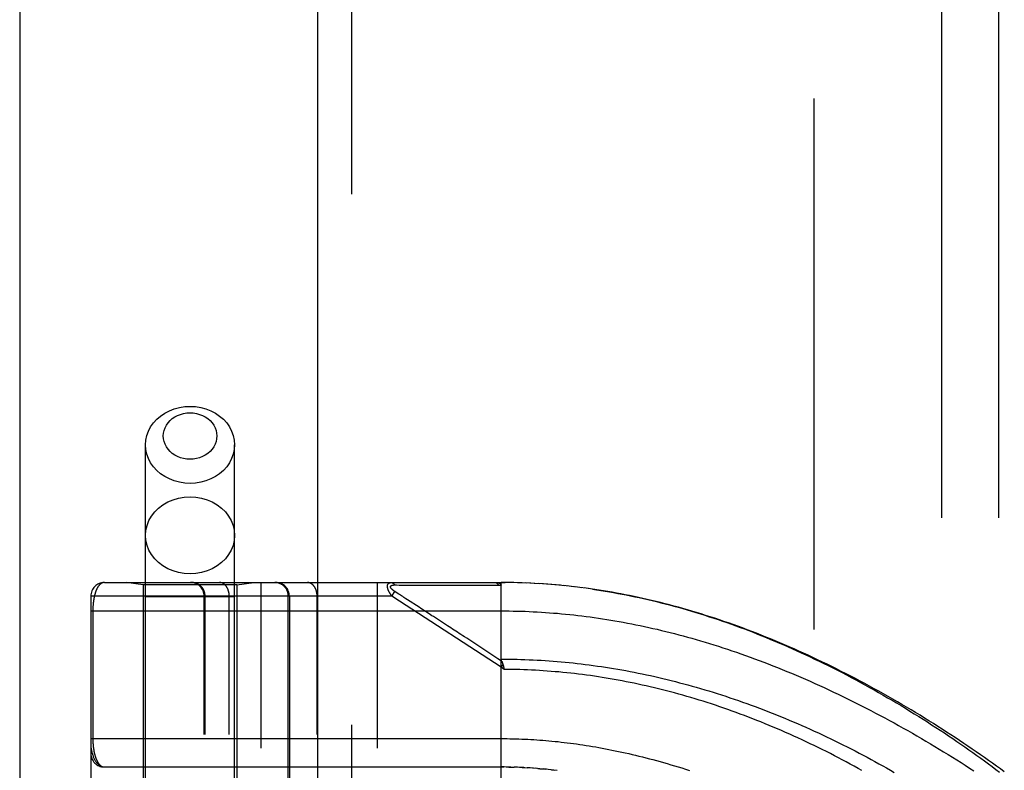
# Model space of a CAD drawing. Header units: inches. Extents: x 0 to 212, y 0 to 138.
# Tile 48 of 256: x 35.13 to 37.3, y 44.13 to 45.79. Entities that reach past the tile are written whole.
import ezdxf

# ---------------------------------------------------------------- set-up
doc = ezdxf.new("R2010")
doc.units = ezdxf.units.IN
doc.header["$LTSCALE"] = 11.6875
doc.header["$MEASUREMENT"] = 0
doc.linetypes.add('HIDDEN', pattern=[0.2, 0.1, -0.1])
doc.layers.get('0').update_dxf_attribs({"linetype": 'CONTINUOUS'})
for name, color, linetype in [('DEFAULT_2', 8, 'HIDDEN'), ('LEFTHAND_DOOR_ASSEMBLY', 7, 'CONTINUOUS'), ('SUBPANEL', 7, 'CONTINUOUS')]:
    doc.layers.add(name, color=color, linetype=linetype)

msp = doc.modelspace()

# ---------------------------------------------------------------- linework, layer by layer
at = {"color": 3, "linetype": 'Continuous'}
msp.add_line((35.1337, 101.3468), (35.1337, 38.4248), dxfattribs=at)
at = {"layer": 'DEFAULT_2', "color": 8, "linetype": 'HIDDEN'}
msp.add_line((36.8837, 39.7688), (36.8837, 96.8728), dxfattribs=at)
at = {"layer": 'LEFTHAND_DOOR_ASSEMBLY', "color": 3, "linetype": 'Continuous'}
msp.add_line((35.7894, 97.9958), (35.7894, 38.6458), dxfattribs=at)
at = {"layer": 'LEFTHAND_DOOR_ASSEMBLY', "color": 8, "linetype": 'HIDDEN'}
for p, q in [((35.8644, 97.9958), (35.8644, 38.6458)), ((35.4109, 41.6678), (35.4109, 44.8502)), ((35.6069, 41.6678), (35.6069, 44.8502)), ((35.3202, 44.5471), (36.1939, 44.5471)), ((35.4059, 44.5418), (35.3684, 44.5471)), ((35.6119, 44.5418), (35.6494, 44.5471)), ((35.6652, 41.8446), (35.6652, 44.5471)), ((35.9216, 41.8446), (35.9216, 44.5471)), ((36.1939, 43.8823), (36.1939, 44.5471)), ((36.2032, 44.547), (36.1939, 44.5471)), ((36.1939, 44.5471), (36.203, 44.547)), ((36.2125, 44.5469), (36.203, 44.547)), ((36.2218, 44.5468), (36.2121, 44.5469)), ((36.2311, 44.5465), (36.2212, 44.5468)), ((36.2405, 44.5463), (36.2303, 44.5466)), ((36.2498, 44.5459), (36.2394, 44.5463)), ((36.2592, 44.5455), (36.2485, 44.546)), ((36.2685, 44.545), (36.2576, 44.5456)), ((36.2779, 44.5445), (36.2667, 44.5451)), ((36.2872, 44.5439), (36.2758, 44.5446)), ((36.2966, 44.5432), (36.2849, 44.5441)), ((35.4059, 44.5418), (35.4059, 43.9958)), ((35.6119, 44.5418), (35.4059, 44.5418)), ((35.6119, 44.5418), (35.6119, 43.9958)), ((35.9536, 44.5171), (35.9602, 44.5271)), ((35.9675, 44.5224), (35.9602, 44.5271)), ((35.961, 44.5416), (35.9638, 44.5416)), ((35.9638, 44.5416), (35.9696, 44.5415)), ((35.9699, 44.5208), (35.9675, 44.5224)), ((35.9696, 44.5415), (36.0016, 44.5415)), ((36.0016, 44.5415), (36.0068, 44.5415)), ((36.0068, 44.5415), (36.0404, 44.5414)), ((36.0404, 44.5414), (36.0456, 44.5414)), ((36.0456, 44.5414), (36.051, 44.5414)), ((36.306, 44.5425), (36.294, 44.5434)), ((36.3153, 44.5417), (36.3032, 44.5427)), ((36.3247, 44.5409), (36.3123, 44.542)), ((36.3341, 44.5399), (36.3215, 44.5412)), ((36.3436, 44.539), (36.3306, 44.5403)), ((36.353, 44.5379), (36.3398, 44.5394)), ((36.3624, 44.5368), (36.349, 44.5384)), ((36.3719, 44.5356), (36.3582, 44.5373)), ((36.3814, 44.5344), (36.3674, 44.5362)), ((36.3908, 44.5331), (36.3766, 44.535)), ((35.2902, 44.5171), (35.2902, 41.8746)), ((35.9536, 44.5171), (35.2902, 44.5171)), ((35.6069, 44.5158), (35.4109, 44.5158)), ((35.5401, 41.8746), (35.5401, 44.5171)), ((35.5421, 41.8746), (35.5421, 44.5171)), ((35.5952, 41.8746), (35.5952, 44.5171)), ((35.7253, 43.9958), (35.7253, 44.5171)), ((35.7277, 44.5171), (35.7277, 43.9958)), ((35.7887, 41.8746), (35.7887, 44.5171)), ((35.9703, 44.5062), (35.9536, 44.5171)), ((35.9723, 44.5192), (35.9699, 44.5208)), ((36.1939, 44.3603), (35.9703, 44.5062)), ((35.9747, 44.5177), (35.9723, 44.5192)), ((35.9845, 44.5113), (35.9798, 44.5143)), ((35.9881, 44.509), (35.9845, 44.5113)), ((36.0132, 44.4926), (35.9881, 44.509)), ((35.2902, 44.4846), (36.1939, 44.4846)), ((35.2948, 44.4846), (35.2948, 44.2025)), ((36.0171, 44.49), (36.0132, 44.4926)), ((36.187, 44.3793), (36.1182, 44.4242)), ((36.1952, 44.374), (36.187, 44.3793)), ((36.198, 44.3667), (36.1939, 44.3603)), ((36.2008, 44.3557), (36.1939, 44.3603)), ((36.1992, 44.3625), (36.1995, 44.3613)), ((36.1995, 44.3613), (36.1998, 44.3601)), ((36.1998, 44.3601), (36.2001, 44.3589)), ((35.3202, 44.1408), (36.1997, 44.1408)), ((36.201, 44.1408), (36.1939, 44.1408)), ((36.2082, 44.1407), (36.1997, 44.1408)), ((36.2154, 44.1406), (36.2054, 44.1407)), ((36.2112, 44.1406), (36.217, 44.1405)), ((36.2154, 44.1406), (36.2227, 44.1404)), ((36.2298, 44.1401), (36.2226, 44.1404)), ((36.237, 44.1399), (36.2285, 44.1402)), ((36.2441, 44.1395), (36.2343, 44.14)), ((36.2401, 44.1397), (36.2459, 44.1394)), ((36.2441, 44.1395), (36.2517, 44.1391)), ((36.2581, 44.1387), (36.2511, 44.1391)), ((36.2652, 44.1382), (36.2575, 44.1387)), ((36.2722, 44.1377), (36.2633, 44.1383)), ((36.2794, 44.1371), (36.2692, 44.1379)), ((36.2751, 44.1374), (36.2809, 44.1369)), ((36.2942, 44.1357), (36.2867, 44.1364)), ((36.3019, 44.1349), (36.2928, 44.1358)), ((36.3047, 44.1346), (36.3106, 44.1339))]:
    msp.add_line(p, q, dxfattribs=at)
for points in [[(35.4109, 44.8502), (35.4116, 44.8604), (35.4138, 44.8705), (35.4173, 44.8803), (35.4221, 44.8896), (35.4283, 44.8984), (35.4356, 44.9064), (35.4439, 44.9137), (35.4532, 44.92), (35.4634, 44.9253), (35.4742, 44.9295), (35.4855, 44.9326), (35.4971, 44.9344), (35.5089, 44.935)], [(35.5089, 44.935), (35.5207, 44.9344), (35.5324, 44.9326), (35.5437, 44.9295), (35.5545, 44.9253), (35.5646, 44.92), (35.5739, 44.9137), (35.5823, 44.9064), (35.5896, 44.8984), (35.5957, 44.8896), (35.6005, 44.8803), (35.6041, 44.8705), (35.6062, 44.8604), (35.6069, 44.8502)], [(35.5089, 44.8186), (35.5018, 44.8189), (35.4948, 44.82), (35.488, 44.8219), (35.4815, 44.8244), (35.4754, 44.8276), (35.4698, 44.8314), (35.4648, 44.8358), (35.4604, 44.8406), (35.4567, 44.8459), (35.4538, 44.8515), (35.4516, 44.8574), (35.4503, 44.8635), (35.4499, 44.8697), (35.4503, 44.8758), (35.4516, 44.8819), (35.4538, 44.8878), (35.4567, 44.8934), (35.4604, 44.8987), (35.4648, 44.9036), (35.4698, 44.9079), (35.4754, 44.9117), (35.4815, 44.9149), (35.488, 44.9174), (35.4948, 44.9193), (35.5018, 44.9204), (35.5089, 44.9208)], [(35.5089, 44.9208), (35.5161, 44.9204), (35.523, 44.9193), (35.5298, 44.9174), (35.5363, 44.9149), (35.5424, 44.9117), (35.548, 44.9079), (35.5531, 44.9035), (35.5575, 44.8987), (35.5612, 44.8934), (35.5641, 44.8878), (35.5662, 44.8819), (35.5675, 44.8758), (35.5679, 44.8697), (35.5675, 44.8635), (35.5662, 44.8574), (35.5641, 44.8515), (35.5611, 44.8459), (35.5575, 44.8406), (35.5531, 44.8358), (35.548, 44.8314), (35.5424, 44.8276), (35.5363, 44.8244), (35.5298, 44.8219), (35.523, 44.82), (35.5161, 44.8189), (35.5089, 44.8186)], [(35.5089, 44.7653), (35.4971, 44.7659), (35.4855, 44.7678), (35.4742, 44.7708), (35.4634, 44.775), (35.4532, 44.7803), (35.4439, 44.7866), (35.4356, 44.7939), (35.4283, 44.8019), (35.4221, 44.8107), (35.4173, 44.8201), (35.4138, 44.8298), (35.4116, 44.8399), (35.4109, 44.8502)], [(35.6069, 44.8502), (35.6062, 44.8399), (35.6041, 44.8298), (35.6005, 44.8201), (35.5957, 44.8107), (35.5896, 44.8019), (35.5823, 44.7939), (35.5739, 44.7866), (35.5646, 44.7803), (35.5545, 44.775), (35.5437, 44.7708), (35.5324, 44.7678), (35.5207, 44.7659), (35.5089, 44.7653)], [(35.4109, 44.6509), (35.4118, 44.662), (35.4143, 44.6729), (35.4184, 44.6834), (35.424, 44.6933), (35.4312, 44.7026), (35.4396, 44.7109), (35.4493, 44.7182), (35.4599, 44.7244), (35.4714, 44.7293), (35.4836, 44.7329), (35.4961, 44.7351), (35.5089, 44.7358)], [(35.5089, 44.7358), (35.5217, 44.7351), (35.5343, 44.7329), (35.5464, 44.7293), (35.5579, 44.7244), (35.5686, 44.7182), (35.5782, 44.7109), (35.5867, 44.7026), (35.5938, 44.6933), (35.5995, 44.6834), (35.6036, 44.6729), (35.6061, 44.662), (35.6069, 44.6509)], [(35.5089, 44.566), (35.4961, 44.5668), (35.4836, 44.5689), (35.4714, 44.5725), (35.4599, 44.5774), (35.4493, 44.5836), (35.4396, 44.5909), (35.4312, 44.5992), (35.424, 44.6085), (35.4184, 44.6184), (35.4143, 44.6289), (35.4118, 44.6398), (35.4109, 44.6509)], [(35.6069, 44.6509), (35.6061, 44.6398), (35.6036, 44.6289), (35.5995, 44.6184), (35.5938, 44.6085), (35.5867, 44.5992), (35.5782, 44.5909), (35.5686, 44.5836), (35.5579, 44.5774), (35.5464, 44.5725), (35.5343, 44.5689), (35.5217, 44.5668), (35.5089, 44.566)], [(35.3202, 44.5471), (35.3196, 44.547), (35.3189, 44.547), (35.3184, 44.5469), (35.3178, 44.5468), (35.3172, 44.5467), (35.3166, 44.5465), (35.3161, 44.5463), (35.3155, 44.5461), (35.315, 44.5459), (35.3144, 44.5456), (35.3139, 44.5454), (35.3134, 44.545), (35.3129, 44.5447), (35.3124, 44.5444), (35.3119, 44.544), (35.3114, 44.5436), (35.3109, 44.5432), (35.3104, 44.5428), (35.31, 44.5423), (35.3095, 44.5418), (35.309, 44.5413), (35.3086, 44.5408), (35.3082, 44.5403), (35.3078, 44.5398), (35.3073, 44.5392), (35.3069, 44.5387), (35.3065, 44.5381), (35.3061, 44.5375), (35.3057, 44.5369), (35.3054, 44.5362), (35.305, 44.5356), (35.3046, 44.5349), (35.3043, 44.5343), (35.3039, 44.5336), (35.3036, 44.5329), (35.3033, 44.5322), (35.3029, 44.5315), (35.3026, 44.5308), (35.3023, 44.5301), (35.302, 44.5293), (35.3017, 44.5286), (35.3014, 44.5278), (35.3011, 44.5271), (35.3009, 44.5263), (35.3006, 44.5255), (35.3003, 44.5248), (35.3001, 44.524), (35.2998, 44.5232), (35.2996, 44.5224), (35.2994, 44.5216), (35.2992, 44.5207), (35.2989, 44.5199), (35.2987, 44.5191), (35.2985, 44.5183), (35.2983, 44.5175), (35.2981, 44.5166), (35.2979, 44.5158), (35.2977, 44.5149), (35.2976, 44.5141), (35.2974, 44.5132), (35.2972, 44.5124), (35.2971, 44.5115), (35.2969, 44.5107), (35.2968, 44.5098), (35.2966, 44.5089), (35.2965, 44.5081), (35.2964, 44.5072), (35.2962, 44.5063), (35.2961, 44.5055), (35.296, 44.5046), (35.2959, 44.5038), (35.2958, 44.5029), (35.2957, 44.502), (35.2956, 44.5012), (35.2955, 44.5003), (35.2954, 44.4995), (35.2954, 44.4986), (35.2953, 44.4978), (35.2952, 44.497), (35.2952, 44.4961), (35.2951, 44.4953), (35.2951, 44.4945), (35.295, 44.4936), (35.295, 44.4928), (35.2949, 44.492), (35.2949, 44.4912), (35.2949, 44.4903), (35.2948, 44.4895), (35.2948, 44.4887), (35.2948, 44.4879), (35.2948, 44.487), (35.2948, 44.4862), (35.2948, 44.4854), (35.2948, 44.4846)], [(35.5421, 44.5171), (35.5421, 44.5177), (35.5421, 44.5184), (35.542, 44.519), (35.542, 44.5197), (35.5419, 44.5203), (35.5418, 44.521), (35.5418, 44.5216), (35.5417, 44.5223), (35.5415, 44.5229), (35.5414, 44.5235), (35.5413, 44.5242), (35.5411, 44.5248), (35.5409, 44.5254), (35.5407, 44.5261), (35.5405, 44.5267), (35.5403, 44.5273), (35.5401, 44.5279), (35.5398, 44.5285), (35.5396, 44.5291), (35.5393, 44.5297), (35.539, 44.5303), (35.5387, 44.5309), (35.5384, 44.5315), (35.5381, 44.5321), (35.5378, 44.5326), (35.5375, 44.5332), (35.5371, 44.5337), (35.5367, 44.5343), (35.5364, 44.5348), (35.536, 44.5353), (35.5356, 44.5358), (35.5352, 44.5363), (35.5347, 44.5368), (35.5343, 44.5373), (35.5339, 44.5378), (35.5334, 44.5383), (35.5329, 44.5387), (35.5325, 44.5392), (35.532, 44.5396), (35.5315, 44.54), (35.531, 44.5404), (35.5305, 44.5409), (35.53, 44.5412), (35.5294, 44.5416), (35.5289, 44.542), (35.5284, 44.5424), (35.5278, 44.5427), (35.5273, 44.543), (35.5267, 44.5434), (35.5261, 44.5437), (35.5255, 44.544), (35.525, 44.5442), (35.5244, 44.5445), (35.5238, 44.5448), (35.5232, 44.545), (35.5226, 44.5452), (35.522, 44.5455), (35.5213, 44.5457), (35.5207, 44.5459), (35.5201, 44.546), (35.5195, 44.5462), (35.5188, 44.5463), (35.5182, 44.5465), (35.5176, 44.5466), (35.5169, 44.5467), (35.5163, 44.5468), (35.5157, 44.5469), (35.515, 44.5469), (35.5144, 44.547), (35.5137, 44.547), (35.5131, 44.547), (35.5124, 44.5471)], [(35.5952, 44.5171), (35.5952, 44.5177), (35.5951, 44.5184), (35.5951, 44.519), (35.5951, 44.5197), (35.595, 44.5203), (35.595, 44.521), (35.5949, 44.5216), (35.5948, 44.5223), (35.5948, 44.5229), (35.5947, 44.5235), (35.5946, 44.5242), (35.5944, 44.5248), (35.5943, 44.5254), (35.5942, 44.5261), (35.594, 44.5267), (35.5939, 44.5273), (35.5937, 44.5279), (35.5936, 44.5285), (35.5934, 44.5291), (35.5932, 44.5297), (35.593, 44.5303), (35.5928, 44.5309), (35.5926, 44.5315), (35.5923, 44.5321), (35.5921, 44.5326), (35.5918, 44.5332), (35.5916, 44.5337), (35.5913, 44.5343), (35.5911, 44.5348), (35.5908, 44.5353), (35.5905, 44.5358), (35.5902, 44.5363), (35.5899, 44.5368), (35.5896, 44.5373), (35.5893, 44.5378), (35.589, 44.5383), (35.5886, 44.5387), (35.5883, 44.5392), (35.5879, 44.5396), (35.5876, 44.54), (35.5872, 44.5404), (35.5869, 44.5409), (35.5865, 44.5412), (35.5861, 44.5416), (35.5857, 44.542), (35.5854, 44.5424), (35.585, 44.5427), (35.5846, 44.543), (35.5842, 44.5434), (35.5838, 44.5437), (35.5833, 44.544), (35.5829, 44.5442), (35.5825, 44.5445), (35.5821, 44.5448), (35.5816, 44.545), (35.5812, 44.5452), (35.5808, 44.5455), (35.5803, 44.5457), (35.5799, 44.5459), (35.5794, 44.546), (35.579, 44.5462), (35.5785, 44.5463), (35.5781, 44.5465), (35.5776, 44.5466), (35.5772, 44.5467), (35.5767, 44.5468), (35.5763, 44.5469), (35.5758, 44.5469), (35.5753, 44.547), (35.5749, 44.547), (35.5744, 44.547), (35.574, 44.5471)], [(35.7253, 44.5171), (35.7253, 44.5177), (35.7253, 44.5184), (35.7253, 44.519), (35.7252, 44.5197), (35.7252, 44.5203), (35.7251, 44.521), (35.725, 44.5216), (35.7249, 44.5223), (35.7248, 44.5229), (35.7246, 44.5235), (35.7245, 44.5242), (35.7243, 44.5248), (35.7242, 44.5254), (35.724, 44.5261), (35.7238, 44.5267), (35.7236, 44.5273), (35.7233, 44.5279), (35.7231, 44.5285), (35.7228, 44.5291), (35.7226, 44.5297), (35.7223, 44.5303), (35.722, 44.5309), (35.7217, 44.5315), (35.7214, 44.5321), (35.721, 44.5326), (35.7207, 44.5332), (35.7203, 44.5337), (35.72, 44.5343), (35.7196, 44.5348), (35.7192, 44.5353), (35.7188, 44.5358), (35.7184, 44.5363), (35.718, 44.5368), (35.7175, 44.5373), (35.7171, 44.5378), (35.7166, 44.5383), (35.7162, 44.5387), (35.7157, 44.5392), (35.7152, 44.5396), (35.7147, 44.54), (35.7142, 44.5404), (35.7137, 44.5409), (35.7132, 44.5412), (35.7127, 44.5416), (35.7122, 44.542), (35.7116, 44.5424), (35.7111, 44.5427), (35.7105, 44.543), (35.7099, 44.5434), (35.7094, 44.5437), (35.7088, 44.544), (35.7082, 44.5442), (35.7076, 44.5445), (35.707, 44.5448), (35.7064, 44.545), (35.7058, 44.5452), (35.7052, 44.5455), (35.7046, 44.5457), (35.704, 44.5459), (35.7033, 44.546), (35.7027, 44.5462), (35.7021, 44.5463), (35.7015, 44.5465), (35.7008, 44.5466), (35.7002, 44.5467), (35.6995, 44.5468), (35.6989, 44.5469), (35.6982, 44.5469), (35.6976, 44.547), (35.697, 44.547), (35.6963, 44.547), (35.6957, 44.5471)], [(35.7887, 44.5171), (35.7887, 44.5177), (35.7887, 44.5184), (35.7887, 44.519), (35.7886, 44.5197), (35.7886, 44.5203), (35.7885, 44.521), (35.7885, 44.5216), (35.7884, 44.5223), (35.7883, 44.5229), (35.7882, 44.5235), (35.7881, 44.5242), (35.788, 44.5248), (35.7879, 44.5254), (35.7877, 44.5261), (35.7876, 44.5267), (35.7874, 44.5273), (35.7873, 44.5279), (35.7871, 44.5285), (35.7869, 44.5291), (35.7867, 44.5297), (35.7865, 44.5303), (35.7863, 44.5309), (35.7861, 44.5315), (35.7859, 44.5321), (35.7856, 44.5326), (35.7854, 44.5332), (35.7851, 44.5337), (35.7849, 44.5343), (35.7846, 44.5348), (35.7843, 44.5353), (35.784, 44.5358), (35.7837, 44.5363), (35.7834, 44.5368), (35.7831, 44.5373), (35.7828, 44.5378), (35.7825, 44.5383), (35.7822, 44.5387), (35.7818, 44.5392), (35.7815, 44.5396), (35.7811, 44.54), (35.7808, 44.5404), (35.7804, 44.5409), (35.78, 44.5412), (35.7797, 44.5416), (35.7793, 44.542), (35.7789, 44.5424), (35.7785, 44.5427), (35.7781, 44.543), (35.7777, 44.5434), (35.7773, 44.5437), (35.7769, 44.544), (35.7765, 44.5442), (35.776, 44.5445), (35.7756, 44.5448), (35.7752, 44.545), (35.7747, 44.5452), (35.7743, 44.5455), (35.7739, 44.5457), (35.7734, 44.5459), (35.773, 44.546), (35.7725, 44.5462), (35.7721, 44.5463), (35.7716, 44.5465), (35.7712, 44.5466), (35.7707, 44.5467), (35.7703, 44.5468), (35.7698, 44.5469), (35.7693, 44.5469), (35.7689, 44.547), (35.7684, 44.547), (35.768, 44.547), (35.7675, 44.5471)], [(35.9536, 44.5171), (35.9532, 44.5177), (35.9527, 44.5183), (35.9522, 44.5189), (35.9518, 44.5196), (35.9514, 44.5201), (35.951, 44.5207), (35.9506, 44.5213), (35.9502, 44.5218), (35.9499, 44.5224), (35.9496, 44.5229), (35.9492, 44.5234), (35.9489, 44.5239), (35.9487, 44.5244), (35.9484, 44.5249), (35.9481, 44.5254), (35.9478, 44.5258), (35.9476, 44.5263), (35.9474, 44.5267), (35.9471, 44.5272), (35.9469, 44.5276), (35.9467, 44.528), (35.9465, 44.5284), (35.9463, 44.5288), (35.9461, 44.5292), (35.946, 44.5296), (35.9458, 44.53), (35.9456, 44.5304), (35.9455, 44.5308), (35.9453, 44.5311), (35.9452, 44.5315), (35.9451, 44.5319), (35.9449, 44.5322), (35.9448, 44.5326), (35.9447, 44.5329), (35.9446, 44.5333), (35.9445, 44.5336), (35.9444, 44.5339), (35.9443, 44.5342), (35.9442, 44.5346), (35.9442, 44.5349), (35.9441, 44.5352), (35.944, 44.5355), (35.944, 44.5358), (35.9439, 44.5361), (35.9439, 44.5364), (35.9438, 44.5367), (35.9438, 44.537), (35.9438, 44.5373), (35.9437, 44.5376), (35.9437, 44.5378), (35.9437, 44.5381), (35.9437, 44.5384), (35.9437, 44.5387), (35.9437, 44.5389), (35.9437, 44.5392), (35.9437, 44.5394), (35.9437, 44.5397), (35.9437, 44.5399), (35.9438, 44.5402), (35.9438, 44.5404), (35.9438, 44.5407), (35.9439, 44.5409), (35.9439, 44.5411), (35.944, 44.5414), (35.944, 44.5416), (35.9441, 44.5418), (35.9442, 44.542), (35.9442, 44.5422), (35.9443, 44.5425), (35.9444, 44.5427), (35.9445, 44.5429), (35.9446, 44.5431), (35.9447, 44.5433), (35.9448, 44.5435), (35.9449, 44.5436), (35.945, 44.5438), (35.9452, 44.544), (35.9453, 44.5442), (35.9455, 44.5444), (35.9456, 44.5445), (35.9458, 44.5447), (35.9459, 44.5449), (35.9461, 44.545), (35.9463, 44.5452), (35.9465, 44.5453), (35.9467, 44.5455), (35.9469, 44.5456), (35.9471, 44.5458), (35.9473, 44.5459), (35.9476, 44.546), (35.9478, 44.5461), (35.9481, 44.5463), (35.9484, 44.5464), (35.9486, 44.5465), (35.949, 44.5466), (35.9493, 44.5467), (35.9496, 44.5468), (35.95, 44.5468), (35.9503, 44.5469), (35.9507, 44.5469), (35.9511, 44.547), (35.9516, 44.547), (35.952, 44.547), (35.9525, 44.5471)], [(35.9525, 44.5471), (35.9527, 44.547), (35.9529, 44.547), (35.9531, 44.547), (35.9533, 44.547), (35.9536, 44.5469), (35.9538, 44.5469), (35.954, 44.5468), (35.9542, 44.5467), (35.9544, 44.5466), (35.9546, 44.5465), (35.9549, 44.5464), (35.9551, 44.5463), (35.9553, 44.5462), (35.9555, 44.5461), (35.9557, 44.5459), (35.9559, 44.5458), (35.9561, 44.5456), (35.9563, 44.5454), (35.9565, 44.5453), (35.9567, 44.5451), (35.9569, 44.5449), (35.9571, 44.5447), (35.9572, 44.5445), (35.9574, 44.5442), (35.9576, 44.544), (35.9578, 44.5438), (35.9579, 44.5435), (35.9581, 44.5433), (35.9583, 44.543), (35.9584, 44.5427), (35.9586, 44.5425), (35.9587, 44.5422), (35.9589, 44.5419), (35.959, 44.5416)], [(36.1811, 44.5471), (36.1817, 44.547), (36.1823, 44.547), (36.1829, 44.547), (36.1834, 44.547), (36.1839, 44.5469), (36.1844, 44.5469), (36.1849, 44.5468), (36.1854, 44.5468), (36.1858, 44.5467), (36.1863, 44.5467), (36.1867, 44.5466), (36.1871, 44.5465), (36.1875, 44.5464), (36.1878, 44.5464), (36.1882, 44.5463), (36.1885, 44.5462), (36.1888, 44.5461), (36.1891, 44.546), (36.1894, 44.5459), (36.1897, 44.5458), (36.1899, 44.5457), (36.1902, 44.5456), (36.1904, 44.5455), (36.1907, 44.5454), (36.1909, 44.5453), (36.1911, 44.5451), (36.1913, 44.545), (36.1915, 44.5449), (36.1917, 44.5448), (36.1918, 44.5447), (36.192, 44.5446), (36.1922, 44.5445), (36.1923, 44.5443), (36.1924, 44.5442), (36.1926, 44.5441), (36.1927, 44.544), (36.1928, 44.5439), (36.1929, 44.5437), (36.193, 44.5436), (36.1931, 44.5435), (36.1932, 44.5434), (36.1933, 44.5432), (36.1934, 44.5431), (36.1935, 44.543), (36.1935, 44.5428), (36.1936, 44.5427), (36.1937, 44.5426), (36.1937, 44.5424), (36.1938, 44.5423), (36.1938, 44.5421), (36.1938, 44.542), (36.1939, 44.5418), (36.1939, 44.5417), (36.1939, 44.5415), (36.1939, 44.5414), (36.1939, 44.5412)], [(36.1811, 44.5471), (36.1814, 44.547), (36.1816, 44.547), (36.1818, 44.547), (36.182, 44.547), (36.1823, 44.5469), (36.1825, 44.5469), (36.1827, 44.5468), (36.1829, 44.5467), (36.1832, 44.5466), (36.1834, 44.5465), (36.1836, 44.5464), (36.1838, 44.5463), (36.184, 44.5462), (36.1842, 44.546), (36.1844, 44.5459), (36.1846, 44.5457), (36.1848, 44.5456), (36.185, 44.5454), (36.1852, 44.5452), (36.1854, 44.545), (36.1856, 44.5448), (36.1858, 44.5446), (36.186, 44.5444), (36.1862, 44.5441), (36.1864, 44.5439), (36.1865, 44.5437), (36.1867, 44.5434), (36.1869, 44.5431), (36.187, 44.5429), (36.1872, 44.5426), (36.1874, 44.5423), (36.1875, 44.542), (36.1877, 44.5417), (36.1878, 44.5414)], [(35.9602, 44.5271), (35.9597, 44.5274), (35.9592, 44.5277), (35.9588, 44.528), (35.9584, 44.5283), (35.958, 44.5286), (35.9576, 44.5289), (35.9572, 44.5292), (35.9568, 44.5295), (35.9565, 44.5297), (35.9561, 44.53), (35.9558, 44.5302), (35.9555, 44.5305), (35.9552, 44.5307), (35.9549, 44.531), (35.9547, 44.5312), (35.9544, 44.5314), (35.9542, 44.5316), (35.9539, 44.5319), (35.9537, 44.5321), (35.9535, 44.5323), (35.9533, 44.5325), (35.9531, 44.5327), (35.9529, 44.5329), (35.9527, 44.5331), (35.9525, 44.5333), (35.9523, 44.5335), (35.9522, 44.5337), (35.952, 44.5338), (35.9519, 44.534), (35.9517, 44.5342), (35.9516, 44.5344), (35.9515, 44.5345), (35.9514, 44.5347), (35.9513, 44.5349), (35.9512, 44.535), (35.9511, 44.5352), (35.951, 44.5354), (35.9509, 44.5355), (35.9508, 44.5357), (35.9507, 44.5358), (35.9506, 44.536), (35.9506, 44.5361), (35.9505, 44.5363), (35.9505, 44.5364), (35.9504, 44.5366), (35.9504, 44.5367), (35.9503, 44.5369), (35.9503, 44.537), (35.9503, 44.5371), (35.9503, 44.5373), (35.9502, 44.5374), (35.9502, 44.5375), (35.9502, 44.5376), (35.9502, 44.5378), (35.9502, 44.5379), (35.9502, 44.538), (35.9503, 44.5381), (35.9503, 44.5383), (35.9503, 44.5384), (35.9503, 44.5385), (35.9504, 44.5386), (35.9504, 44.5387), (35.9505, 44.5388), (35.9505, 44.5389), (35.9506, 44.539), (35.9506, 44.5391), (35.9507, 44.5392), (35.9508, 44.5394), (35.9509, 44.5395), (35.951, 44.5395), (35.951, 44.5396), (35.9511, 44.5397), (35.9512, 44.5398), (35.9514, 44.5399), (35.9515, 44.54), (35.9516, 44.5401), (35.9517, 44.5402), (35.9519, 44.5403), (35.952, 44.5403), (35.9522, 44.5404), (35.9523, 44.5405), (35.9525, 44.5406), (35.9527, 44.5407), (35.9528, 44.5407), (35.953, 44.5408), (35.9532, 44.5409), (35.9534, 44.5409), (35.9537, 44.541), (35.9539, 44.5411), (35.9541, 44.5411), (35.9544, 44.5412), (35.9547, 44.5412), (35.9549, 44.5413), (35.9552, 44.5413), (35.9555, 44.5414), (35.9558, 44.5414), (35.9562, 44.5415), (35.9565, 44.5415), (35.9569, 44.5415), (35.9573, 44.5415), (35.9577, 44.5416), (35.9581, 44.5416), (35.9586, 44.5416), (35.959, 44.5416)], [(35.959, 44.5416), (35.96, 44.5416), (35.961, 44.5416)], [(36.051, 44.5414), (36.0539, 44.5414), (36.0569, 44.5414), (36.06, 44.5414), (36.0634, 44.5414), (36.0669, 44.5414), (36.0743, 44.5414)], [(36.0743, 44.5414), (36.0782, 44.5414), (36.082, 44.5414), (36.0859, 44.5414), (36.0897, 44.5414), (36.0935, 44.5414), (36.0973, 44.5414), (36.1011, 44.5414), (36.1049, 44.5414), (36.1088, 44.5414), (36.1129, 44.5414), (36.117, 44.5414), (36.1453, 44.5414)], [(36.1453, 44.5414), (36.1506, 44.5414), (36.1562, 44.5414), (36.162, 44.5414), (36.168, 44.5414), (36.1743, 44.5414), (36.1809, 44.5414), (36.1878, 44.5414)], [(36.1878, 44.5414), (36.1888, 44.5414), (36.1898, 44.5414), (36.1908, 44.5414), (36.1918, 44.5413), (36.1929, 44.5413), (36.1939, 44.5412)], [(37.3023, 44.1303), (37.2937, 44.1366), (37.2851, 44.1428), (37.2763, 44.1491), (37.2675, 44.1554), (37.2586, 44.1616), (37.2496, 44.1679), (37.2406, 44.1742), (37.2314, 44.1804), (37.2222, 44.1867), (37.2129, 44.1929), (37.2036, 44.1992), (37.1942, 44.2054), (37.1847, 44.2116), (37.1752, 44.2178), (37.1656, 44.224), (37.1559, 44.2302), (37.1462, 44.2363), (37.1364, 44.2424), (37.1266, 44.2485), (37.1167, 44.2546), (37.1068, 44.2606), (37.0968, 44.2666), (37.0868, 44.2726), (37.0768, 44.2785), (37.0667, 44.2844), (37.0565, 44.2903), (37.0464, 44.2961), (37.0362, 44.3018), (37.0259, 44.3076), (37.0157, 44.3132), (37.0054, 44.3189), (36.9951, 44.3244), (36.9848, 44.3299), (36.9744, 44.3354), (36.9641, 44.3408), (36.9537, 44.3462), (36.9433, 44.3514), (36.9329, 44.3567), (36.9225, 44.3618), (36.9121, 44.3669), (36.9017, 44.372), (36.8912, 44.377), (36.8808, 44.3819), (36.8704, 44.3867), (36.86, 44.3915), (36.8496, 44.3962), (36.8392, 44.4008), (36.8288, 44.4054), (36.8184, 44.4098), (36.808, 44.4142), (36.7977, 44.4186), (36.7873, 44.4229), (36.777, 44.427), (36.7667, 44.4312), (36.7564, 44.4352), (36.7461, 44.4392), (36.7358, 44.4431), (36.7256, 44.4469), (36.7154, 44.4506), (36.7052, 44.4543), (36.695, 44.4579), (36.6848, 44.4614), (36.6747, 44.4649), (36.6646, 44.4682), (36.6545, 44.4715), (36.6445, 44.4747), (36.6344, 44.4779), (36.6244, 44.4809), (36.6144, 44.4839), (36.6044, 44.4869), (36.5945, 44.4897), (36.5846, 44.4925), (36.5747, 44.4952), (36.5648, 44.4978), (36.555, 44.5004), (36.5451, 44.5028), (36.5353, 44.5053), (36.5255, 44.5076), (36.5158, 44.5099), (36.5061, 44.5121), (36.4963, 44.5142), (36.4867, 44.5163), (36.477, 44.5182), (36.4673, 44.5202), (36.4577, 44.522), (36.4481, 44.5238), (36.4385, 44.5255), (36.429, 44.5271), (36.4194, 44.5287), (36.4099, 44.5302), (36.4004, 44.5317), (36.3859, 44.5337)], [(36.3952, 44.5324), (36.4044, 44.5311), (36.4137, 44.5296), (36.423, 44.5281), (36.4324, 44.5265), (36.4417, 44.5249), (36.4511, 44.5232), (36.4604, 44.5215), (36.4698, 44.5196), (36.4793, 44.5177), (36.4887, 44.5158), (36.4982, 44.5137), (36.5076, 44.5116), (36.5171, 44.5095), (36.5267, 44.5072), (36.5362, 44.5049), (36.5458, 44.5026), (36.5554, 44.5001), (36.565, 44.4976), (36.5747, 44.495), (36.5843, 44.4924), (36.594, 44.4897), (36.6037, 44.4869), (36.6135, 44.484), (36.6232, 44.481), (36.633, 44.478), (36.6428, 44.475), (36.6526, 44.4718), (36.6623, 44.4686), (36.6721, 44.4654), (36.6818, 44.4621), (36.6915, 44.4587), (36.7011, 44.4553), (36.7108, 44.4518), (36.7204, 44.4483), (36.73, 44.4447), (36.7396, 44.4411), (36.7492, 44.4374), (36.7587, 44.4336), (36.7683, 44.4298), (36.7779, 44.4259), (36.7875, 44.4219), (36.7972, 44.4179), (36.8068, 44.4138), (36.8164, 44.4097), (36.826, 44.4055), (36.8357, 44.4012), (36.8454, 44.3969), (36.8551, 44.3924), (36.8649, 44.3879), (36.8747, 44.3833), (36.8846, 44.3786), (36.8945, 44.3738), (36.9045, 44.369), (36.9146, 44.364), (36.9246, 44.359), (36.9347, 44.3538), (36.9449, 44.3486), (36.955, 44.3434), (36.9651, 44.338), (36.9753, 44.3326), (36.9854, 44.3272), (36.9954, 44.3217), (37.0055, 44.3161), (37.0155, 44.3105), (37.0255, 44.3049), (37.0355, 44.2992), (37.0454, 44.2934), (37.0553, 44.2877), (37.0652, 44.2818), (37.075, 44.276), (37.0847, 44.2701), (37.0945, 44.2641), (37.1041, 44.2582), (37.1138, 44.2522), (37.1233, 44.2462), (37.1328, 44.2401), (37.1423, 44.234), (37.1517, 44.2279), (37.161, 44.2218), (37.1703, 44.2157), (37.1795, 44.2096), (37.1886, 44.2034), (37.1976, 44.1973), (37.2066, 44.1911), (37.2155, 44.1849), (37.2243, 44.1788), (37.2331, 44.1726), (37.2418, 44.1664), (37.2503, 44.1602), (37.2588, 44.1541), (37.2673, 44.1479), (37.2756, 44.1418), (37.2838, 44.1356), (37.292, 44.1295)], [(35.9798, 44.5143), (35.9785, 44.5152), (35.9772, 44.5161), (35.9747, 44.5177)], [(36.0357, 44.4779), (36.0278, 44.4831), (36.0255, 44.4846), (36.0233, 44.486), (36.0212, 44.4874), (36.0171, 44.49)], [(36.1939, 44.4846), (36.2028, 44.4845), (36.2116, 44.4844), (36.2205, 44.4843), (36.2293, 44.4841), (36.2382, 44.4839), (36.247, 44.4836), (36.2559, 44.4832), (36.2648, 44.4828), (36.2737, 44.4823), (36.2826, 44.4818), (36.2915, 44.4813), (36.3004, 44.4806), (36.3093, 44.4799), (36.3182, 44.4792), (36.3272, 44.4784), (36.3361, 44.4776), (36.3451, 44.4766), (36.3541, 44.4757), (36.3631, 44.4747), (36.3721, 44.4736), (36.3811, 44.4724), (36.3901, 44.4712), (36.3992, 44.47), (36.4083, 44.4687), (36.4174, 44.4673), (36.4265, 44.4659), (36.4357, 44.4644), (36.4448, 44.4628), (36.454, 44.4612), (36.4632, 44.4596), (36.4725, 44.4578), (36.4817, 44.456), (36.491, 44.4542), (36.5003, 44.4523), (36.5096, 44.4503), (36.519, 44.4482), (36.5284, 44.4461), (36.5378, 44.444), (36.5472, 44.4417), (36.5567, 44.4394), (36.5662, 44.4371), (36.5757, 44.4346), (36.5853, 44.4321), (36.5949, 44.4296), (36.6045, 44.4269), (36.6141, 44.4242), (36.6238, 44.4215), (36.6335, 44.4186), (36.6433, 44.4157), (36.653, 44.4127), (36.6628, 44.4097), (36.6726, 44.4066), (36.6825, 44.4034), (36.6924, 44.4001), (36.7023, 44.3968), (36.7122, 44.3934), (36.7222, 44.3899), (36.7322, 44.3864), (36.7422, 44.3828), (36.7522, 44.3791), (36.7623, 44.3754), (36.7724, 44.3716), (36.7825, 44.3677), (36.7927, 44.3637), (36.8028, 44.3597), (36.813, 44.3556), (36.8232, 44.3514), (36.8334, 44.3471), (36.8437, 44.3428), (36.8539, 44.3385), (36.8642, 44.334), (36.8745, 44.3295), (36.8848, 44.3249), (36.8951, 44.3203), (36.9054, 44.3155), (36.9157, 44.3108), (36.926, 44.3059), (36.9363, 44.301), (36.9466, 44.296), (36.9569, 44.291), (36.9672, 44.2859), (36.9775, 44.2808), (36.9878, 44.2756), (36.9981, 44.2703), (37.0084, 44.265), (37.0186, 44.2597), (37.0289, 44.2543), (37.0391, 44.2488), (37.0493, 44.2433), (37.0594, 44.2378), (37.0696, 44.2322), (37.0797, 44.2265), (37.0897, 44.2209), (37.0998, 44.2152), (37.1097, 44.2094), (37.1197, 44.2037), (37.1296, 44.1978), (37.1395, 44.192), (37.1493, 44.1861), (37.159, 44.1803), (37.1687, 44.1743), (37.1784, 44.1684), (37.188, 44.1625), (37.1975, 44.1565), (37.207, 44.1505), (37.2164, 44.1445), (37.2257, 44.1385), (37.235, 44.1325)], [(36.0448, 44.472), (36.0417, 44.474), (36.0386, 44.476), (36.0357, 44.4779)], [(36.1182, 44.4242), (36.1137, 44.4271), (36.1094, 44.4299), (36.1053, 44.4326), (36.1014, 44.4351), (36.0976, 44.4376), (36.094, 44.44), (36.0904, 44.4423), (36.0868, 44.4446), (36.0832, 44.447), (36.0796, 44.4493), (36.076, 44.4517), (36.0448, 44.472)], [(36.195, 44.3742), (36.1949, 44.3745), (36.1948, 44.3747), (36.1947, 44.3749), (36.1946, 44.3752), (36.1945, 44.3754), (36.1945, 44.3756), (36.1944, 44.3758), (36.1943, 44.376), (36.1942, 44.3763), (36.1942, 44.3765), (36.1941, 44.3767), (36.1941, 44.3769), (36.194, 44.3771), (36.194, 44.3773), (36.194, 44.3775), (36.1939, 44.3778), (36.1939, 44.378), (36.1939, 44.3782), (36.1939, 44.3784)], [(36.1939, 44.3784), (36.2027, 44.3784), (36.2115, 44.3783), (36.2203, 44.3782), (36.2291, 44.378), (36.2378, 44.3777), (36.2466, 44.3775), (36.2555, 44.3771), (36.2643, 44.3767), (36.2731, 44.3763), (36.2819, 44.3758), (36.2907, 44.3752), (36.2995, 44.3746), (36.3084, 44.374), (36.3172, 44.3733), (36.3261, 44.3725), (36.3349, 44.3717), (36.3438, 44.3708), (36.3526, 44.3699), (36.3615, 44.3689), (36.3704, 44.3679), (36.3793, 44.3668), (36.3882, 44.3657), (36.3971, 44.3645), (36.4061, 44.3632), (36.415, 44.3619), (36.4239, 44.3606), (36.4329, 44.3592), (36.4419, 44.3577), (36.4509, 44.3562), (36.4599, 44.3546), (36.4689, 44.353), (36.4779, 44.3513), (36.4869, 44.3495), (36.496, 44.3477), (36.505, 44.3459), (36.5141, 44.344), (36.5232, 44.342), (36.5323, 44.34), (36.5414, 44.3379), (36.5505, 44.3357), (36.5596, 44.3335), (36.5688, 44.3313), (36.5779, 44.3289), (36.5871, 44.3265), (36.5963, 44.3241), (36.6055, 44.3216), (36.6147, 44.3191), (36.6239, 44.3164), (36.6332, 44.3138), (36.6424, 44.311), (36.6516, 44.3082), (36.6609, 44.3054), (36.6702, 44.3025), (36.6795, 44.2995), (36.6887, 44.2965), (36.698, 44.2934), (36.7073, 44.2902), (36.7166, 44.287), (36.7259, 44.2838), (36.7352, 44.2805), (36.7446, 44.2771), (36.7539, 44.2737), (36.7632, 44.2702), (36.7725, 44.2666), (36.7818, 44.263), (36.7911, 44.2594), (36.8004, 44.2557), (36.8097, 44.2519), (36.819, 44.2481), (36.8283, 44.2442), (36.8375, 44.2403), (36.8468, 44.2363), (36.856, 44.2323), (36.8652, 44.2282), (36.8744, 44.2241), (36.8835, 44.22), (36.8927, 44.2158), (36.9018, 44.2115), (36.9109, 44.2072), (36.92, 44.2029), (36.929, 44.1985), (36.938, 44.1941), (36.947, 44.1896), (36.9559, 44.1852), (36.9648, 44.1806), (36.9737, 44.1761), (36.9825, 44.1715), (36.9913, 44.1669), (37, 44.1622), (37.0087, 44.1575), (37.0173, 44.1528), (37.0259, 44.1481), (37.0344, 44.1434), (37.0429, 44.1386), (37.0513, 44.1338), (37.0597, 44.129)], [(36.195, 44.3742), (36.1954, 44.3735), (36.1956, 44.373), (36.1959, 44.3726), (36.1961, 44.3721), (36.1963, 44.3716), (36.1965, 44.371), (36.1967, 44.3705), (36.1969, 44.37), (36.1971, 44.3694), (36.1973, 44.3689), (36.1975, 44.3683), (36.1977, 44.3678), (36.1979, 44.3672), (36.198, 44.3667)], [(36.198, 44.3667), (36.1982, 44.3661), (36.1984, 44.3655), (36.1986, 44.3649), (36.1987, 44.3643), (36.1989, 44.3637), (36.199, 44.3631), (36.1992, 44.3625)], [(36.2001, 44.3589), (36.2007, 44.3564), (36.2008, 44.3557)], [(36.9886, 44.1331), (36.9801, 44.1378), (36.9715, 44.1426), (36.9629, 44.1473), (36.9542, 44.1519), (36.9455, 44.1565), (36.9368, 44.1611), (36.928, 44.1657), (36.9192, 44.1702), (36.9104, 44.1747), (36.9015, 44.1791), (36.8926, 44.1835), (36.8837, 44.1878), (36.8748, 44.1921), (36.8658, 44.1964), (36.8568, 44.2006), (36.8478, 44.2047), (36.8388, 44.2088), (36.8298, 44.2129), (36.8207, 44.2169), (36.8117, 44.2209), (36.8026, 44.2248), (36.7935, 44.2286), (36.7845, 44.2324), (36.7754, 44.2362), (36.7663, 44.2399), (36.7572, 44.2435), (36.7481, 44.2471), (36.739, 44.2506), (36.7299, 44.254), (36.7208, 44.2574), (36.7117, 44.2608), (36.7026, 44.2641), (36.6935, 44.2673), (36.6845, 44.2705), (36.6754, 44.2736), (36.6663, 44.2766), (36.6573, 44.2796), (36.6482, 44.2825), (36.6392, 44.2854), (36.6301, 44.2882), (36.6211, 44.291), (36.6121, 44.2937), (36.6031, 44.2963), (36.5941, 44.2989), (36.5851, 44.3014), (36.5762, 44.3038), (36.5672, 44.3062), (36.5583, 44.3086), (36.5493, 44.3108), (36.5404, 44.3131), (36.5315, 44.3152), (36.5226, 44.3173), (36.5138, 44.3194), (36.5049, 44.3213), (36.496, 44.3233), (36.4872, 44.3251), (36.4784, 44.327), (36.4695, 44.3287), (36.4607, 44.3304), (36.4519, 44.332), (36.4432, 44.3336), (36.4344, 44.3352), (36.4256, 44.3366), (36.4169, 44.338), (36.4082, 44.3394), (36.3994, 44.3407), (36.3907, 44.342), (36.382, 44.3431), (36.3733, 44.3443), (36.3646, 44.3454), (36.356, 44.3464), (36.3473, 44.3474), (36.3386, 44.3483), (36.33, 44.3492), (36.3213, 44.35), (36.3127, 44.3507), (36.3041, 44.3514), (36.2954, 44.3521), (36.2868, 44.3527), (36.2782, 44.3532), (36.2696, 44.3537), (36.261, 44.3542), (36.2524, 44.3545), (36.2438, 44.3549), (36.2352, 44.3552), (36.2266, 44.3554), (36.218, 44.3556), (36.2094, 44.3557), (36.2008, 44.3557)], [(35.2902, 44.2033), (36.2005, 44.2033), (36.207, 44.2032), (36.2135, 44.2031), (36.2201, 44.203), (36.2266, 44.2028), (36.2332, 44.2026), (36.2397, 44.2024), (36.2463, 44.2021), (36.2529, 44.2018), (36.2595, 44.2015), (36.2661, 44.2011), (36.2727, 44.2006), (36.2793, 44.2002), (36.286, 44.1997), (36.2926, 44.1991), (36.2993, 44.1985), (36.306, 44.1979), (36.3127, 44.1973), (36.3195, 44.1966), (36.3262, 44.1958), (36.333, 44.195), (36.3398, 44.1942), (36.3466, 44.1934), (36.3535, 44.1924), (36.3604, 44.1915), (36.3673, 44.1905), (36.3742, 44.1895), (36.3812, 44.1884), (36.3882, 44.1873), (36.3952, 44.1861), (36.4023, 44.1849), (36.4094, 44.1837), (36.4165, 44.1824), (36.4237, 44.181), (36.4309, 44.1796), (36.4382, 44.1782), (36.4454, 44.1767), (36.4528, 44.1752), (36.4601, 44.1736), (36.4675, 44.1719), (36.475, 44.1703), (36.4825, 44.1685), (36.49, 44.1667), (36.4976, 44.1649), (36.5052, 44.163), (36.5129, 44.1611), (36.5206, 44.1591), (36.5283, 44.157), (36.5361, 44.1549), (36.544, 44.1527), (36.5519, 44.1505), (36.5598, 44.1483), (36.5678, 44.1459), (36.5759, 44.1435), (36.584, 44.1411), (36.5921, 44.1386), (36.6003, 44.136), (36.6086, 44.1334)], [(35.2948, 44.2025), (35.2948, 44.2017), (35.2948, 44.2008), (35.2948, 44.2), (35.2948, 44.1992), (35.2948, 44.1984), (35.2949, 44.1975), (35.2949, 44.1967), (35.2949, 44.1959), (35.295, 44.195), (35.295, 44.1942), (35.2951, 44.1934), (35.2951, 44.1925), (35.2952, 44.1917), (35.2952, 44.1908), (35.2953, 44.19), (35.2954, 44.1891), (35.2955, 44.1882), (35.2955, 44.1874), (35.2956, 44.1865), (35.2957, 44.1856), (35.2958, 44.1847), (35.2959, 44.1839), (35.296, 44.183), (35.2962, 44.1821), (35.2963, 44.1812), (35.2964, 44.1803), (35.2966, 44.1794), (35.2967, 44.1785), (35.2968, 44.1777), (35.297, 44.1768), (35.2972, 44.1759), (35.2973, 44.175), (35.2975, 44.1742), (35.2977, 44.1733), (35.2979, 44.1724), (35.298, 44.1716), (35.2982, 44.1707), (35.2984, 44.1699), (35.2987, 44.169), (35.2989, 44.1682), (35.2991, 44.1673), (35.2993, 44.1665), (35.2996, 44.1657), (35.2998, 44.1648), (35.3001, 44.164), (35.3003, 44.1632), (35.3006, 44.1624), (35.3008, 44.1616), (35.3011, 44.1608), (35.3014, 44.1601), (35.3017, 44.1593), (35.302, 44.1585), (35.3023, 44.1578), (35.3026, 44.157), (35.303, 44.1563), (35.3033, 44.1556), (35.3036, 44.1548), (35.304, 44.1541), (35.3043, 44.1535), (35.3047, 44.1528), (35.3051, 44.1521), (35.3055, 44.1515), (35.3059, 44.1508), (35.3063, 44.1502), (35.3067, 44.1496), (35.3071, 44.149), (35.3075, 44.1484), (35.3079, 44.1478), (35.3084, 44.1473), (35.3088, 44.1468), (35.3093, 44.1463), (35.3097, 44.1458), (35.3102, 44.1453), (35.3107, 44.1448), (35.3112, 44.1444), (35.3117, 44.144), (35.3122, 44.1436), (35.3127, 44.1432), (35.3132, 44.1429), (35.3138, 44.1426), (35.3143, 44.1423), (35.3149, 44.142), (35.3154, 44.1418), (35.316, 44.1415), (35.3166, 44.1414), (35.3171, 44.1412), (35.3177, 44.141), (35.3183, 44.1409), (35.3189, 44.1409), (35.3195, 44.1408), (35.3202, 44.1408)], [(35.2902, 44.1908), (35.2902, 44.1902), (35.2902, 44.1896), (35.2902, 44.1889), (35.2903, 44.1882), (35.2903, 44.1874), (35.2904, 44.1866), (35.2905, 44.1857), (35.2906, 44.1848), (35.2907, 44.1837), (35.2909, 44.1825), (35.2911, 44.1813), (35.2913, 44.1799), (35.2916, 44.1783), (35.2919, 44.1767), (35.2923, 44.1749), (35.2928, 44.1729), (35.2933, 44.1709), (35.2939, 44.1689), (35.2946, 44.167), (35.2952, 44.1651), (35.2958, 44.1634), (35.2965, 44.1618), (35.2972, 44.1603), (35.2978, 44.1588), (35.2985, 44.1575), (35.2992, 44.1562), (35.2999, 44.155), (35.3006, 44.1539), (35.3013, 44.1528), (35.302, 44.1518), (35.3027, 44.1508), (35.3034, 44.1499), (35.3041, 44.1491), (35.3048, 44.1483), (35.3055, 44.1476), (35.3062, 44.1469), (35.3069, 44.1462), (35.3077, 44.1456), (35.3084, 44.145), (35.3091, 44.1445), (35.3098, 44.144), (35.3105, 44.1436), (35.3112, 44.1432), (35.3119, 44.1428), (35.3126, 44.1425), (35.3133, 44.1422), (35.314, 44.1419), (35.3147, 44.1417), (35.3154, 44.1415), (35.3161, 44.1413), (35.3168, 44.1411), (35.3175, 44.141), (35.3181, 44.1409), (35.3188, 44.1409), (35.3195, 44.1408), (35.3202, 44.1408)], [(36.2794, 44.1371), (36.2868, 44.1364), (36.2928, 44.1358)], [(36.3178, 44.133), (36.3099, 44.134), (36.2987, 44.1352)]]:
    msp.add_lwpolyline(points, dxfattribs=at)
for centre, start, end in [((35.3202, 44.5171), 90, 180), ((35.5101, 44.5171), 0, 90), ((35.6977, 44.5171), 0, 90), ((35.3202, 44.1708), 180, 269.9999)]:
    msp.add_arc(centre, 0.03, start, end, dxfattribs=at)
at = {"layer": 'SUBPANEL', "color": 8, "linetype": 'HIDDEN'}
for p, q in [((37.1649, 42.3521), (37.1649, 94.2896)), ((37.2899, 42.3521), (37.2899, 94.2896))]:
    msp.add_line(p, q, dxfattribs=at)

doc.saveas('drawing.dxf')
